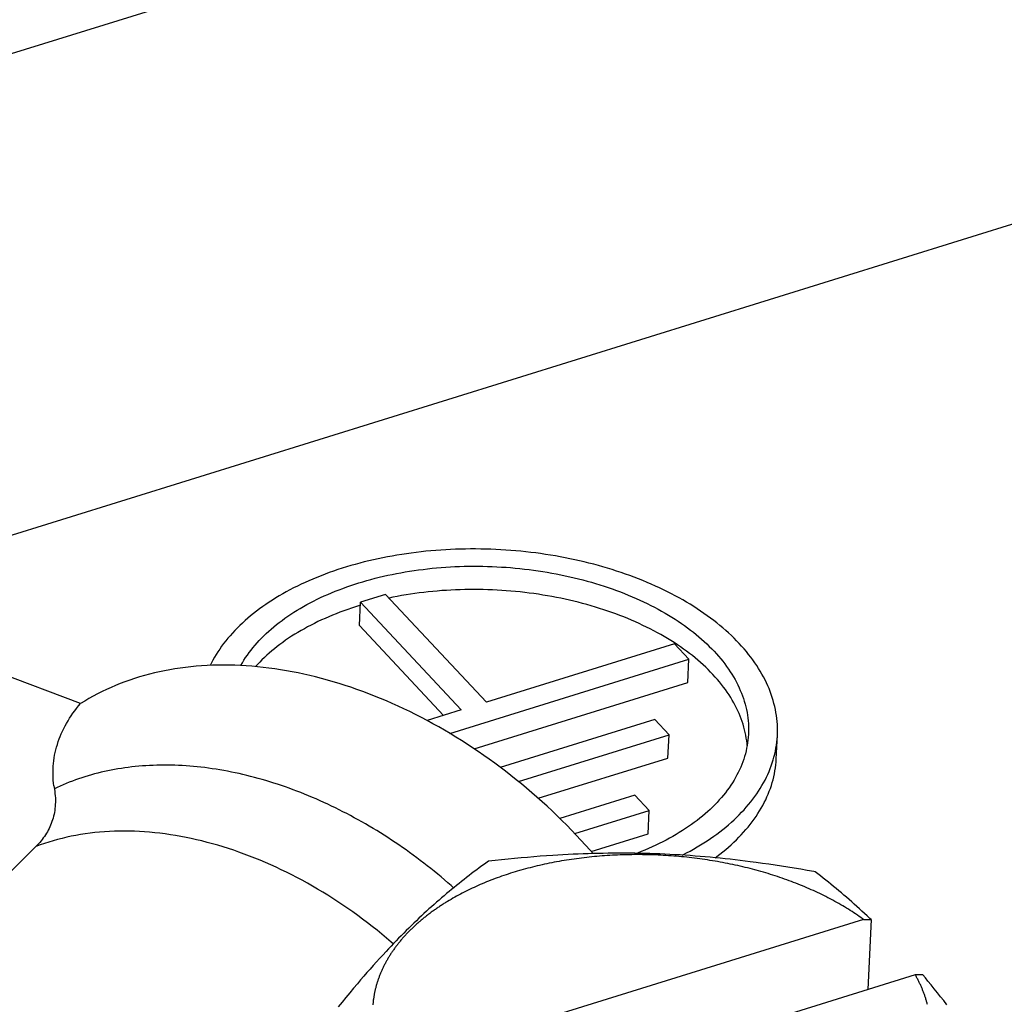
# Model space of a CAD drawing. Extents: x 0 to 594, y 0 to 420.
# Tile 120 of 157: x 516.68 to 520.08, y 115.76 to 119.16. Entities that reach past the tile are written whole.
import ezdxf

# ---------------------------------------------------------------- set-up
doc = ezdxf.new("R2010")
doc.units = 0
doc.header["$LTSCALE"] = 32.67
doc.layers.get('0').update_dxf_attribs({"linetype": 'CONTINUOUS'})

msp = doc.modelspace()

# ---------------------------------------------------------------- linework, layer by layer
at = {"color": 7, "linetype": 'CONTINUOUS'}
for p, q in [((515.7451, 118.7583), (522.4199, 120.831)), ((516.1576, 117.2241), (520.3089, 118.5132)), ((517.9429, 117.1722), (517.8562, 117.1453)), ((518.2908, 116.8004), (517.9429, 117.1722)), ((517.8524, 117.0649), (517.8562, 117.1453)), ((517.8562, 117.1453), (518.2042, 116.7735)), ((517.8524, 117.0649), (518.1429, 116.7545)), ((518.941, 117.0023), (518.2908, 116.8004)), ((518.9907, 116.9492), (518.941, 117.0023)), ((516.8893, 116.7954), (516.5183, 116.9352)), ((518.1645, 116.6926), (518.9907, 116.9492)), ((518.9869, 116.8688), (518.9907, 116.9492)), ((518.2484, 116.6395), (518.9869, 116.8688)), ((518.2042, 116.7735), (518.0863, 116.7369)), ((518.8722, 116.741), (518.3389, 116.5754)), ((518.922, 116.6879), (518.8722, 116.741)), ((518.4017, 116.5264), (518.922, 116.6879)), ((518.9181, 116.6076), (518.922, 116.6879)), ((518.47, 116.4684), (518.9181, 116.6076)), ((518.8035, 116.4798), (518.5444, 116.3993)), ((518.8532, 116.4267), (518.8035, 116.4798)), ((518.5964, 116.3469), (518.8532, 116.4267)), ((518.8494, 116.3463), (518.8532, 116.4267)), ((518.653, 116.2853), (518.8494, 116.3463)), ((516.7348, 116.302), (516.0338, 115.6058)), ((518.5903, 116.2751), (518.5729, 116.2743)), ((518.6077, 116.2759), (518.5903, 116.2751)), ((518.6251, 116.2766), (518.6077, 116.2759)), ((518.6424, 116.2772), (518.6251, 116.2766)), ((518.6598, 116.2777), (518.6424, 116.2772)), ((518.6772, 116.2781), (518.6598, 116.2777)), ((518.6946, 116.2785), (518.6772, 116.2781)), ((518.7337, 116.2789), (518.7163, 116.2788)), ((518.7511, 116.279), (518.7337, 116.2789)), ((518.7684, 116.279), (518.7511, 116.279)), ((518.7858, 116.2789), (518.7684, 116.279)), ((518.8033, 116.2787), (518.7858, 116.2789)), ((518.8207, 116.2784), (518.8033, 116.2787)), ((518.8381, 116.278), (518.8207, 116.2784)), ((518.8555, 116.2775), (518.8381, 116.278)), ((518.8729, 116.2769), (518.8555, 116.2775)), ((518.8903, 116.2763), (518.8729, 116.2769)), ((518.9076, 116.2755), (518.8903, 116.2763)), ((518.925, 116.2747), (518.9076, 116.2755)), ((518.9424, 116.2738), (518.925, 116.2747)), ((518.2843, 116.2416), (518.2753, 116.2351)), ((518.2933, 116.2481), (518.2843, 116.2416)), ((518.2978, 116.2513), (518.2933, 116.2481)), ((518.3208, 116.2538), (518.2978, 116.2513)), ((518.3435, 116.2563), (518.3208, 116.2538)), ((518.3661, 116.2586), (518.3435, 116.2563)), ((518.3885, 116.2607), (518.3661, 116.2586)), ((518.4108, 116.2628), (518.3885, 116.2607)), ((518.4329, 116.2647), (518.4108, 116.2628)), ((518.455, 116.2665), (518.4329, 116.2647)), ((518.477, 116.2682), (518.455, 116.2665)), ((518.4989, 116.2698), (518.477, 116.2682)), ((518.4914, 116.2406), (518.4831, 116.2388)), ((518.4998, 116.2424), (518.4914, 116.2406)), ((518.5207, 116.2713), (518.4989, 116.2698)), ((518.5082, 116.2442), (518.4998, 116.2424)), ((518.5166, 116.2458), (518.5082, 116.2442)), ((518.5251, 116.2475), (518.5166, 116.2458)), ((518.5381, 116.2724), (518.5207, 116.2713)), ((518.5336, 116.2491), (518.5251, 116.2475)), ((518.5421, 116.2506), (518.5336, 116.2491)), ((518.5555, 116.2734), (518.5381, 116.2724)), ((518.5506, 116.2521), (518.5421, 116.2506)), ((518.5592, 116.2536), (518.5506, 116.2521)), ((518.5729, 116.2743), (518.5555, 116.2734)), ((518.5678, 116.255), (518.5592, 116.2536)), ((518.5764, 116.2563), (518.5678, 116.255)), ((518.585, 116.2576), (518.5764, 116.2563)), ((518.5937, 116.2589), (518.585, 116.2576)), ((518.6024, 116.2601), (518.5937, 116.2589)), ((518.6111, 116.2612), (518.6024, 116.2601)), ((518.6199, 116.2623), (518.6111, 116.2612)), ((518.6286, 116.2634), (518.6199, 116.2623)), ((518.6374, 116.2644), (518.6286, 116.2634)), ((518.6462, 116.2653), (518.6374, 116.2644)), ((518.655, 116.2662), (518.6462, 116.2653)), ((518.6638, 116.2671), (518.655, 116.2662)), ((518.6727, 116.2679), (518.6638, 116.2671)), ((518.6816, 116.2687), (518.6727, 116.2679)), ((518.6904, 116.2694), (518.6816, 116.2687)), ((518.6993, 116.27), (518.6904, 116.2694)), ((518.7083, 116.2706), (518.6993, 116.27)), ((518.7172, 116.2712), (518.7083, 116.2706)), ((518.7261, 116.2717), (518.7172, 116.2712)), ((518.7351, 116.2722), (518.7261, 116.2717)), ((518.7441, 116.2726), (518.7351, 116.2722)), ((518.753, 116.2729), (518.7441, 116.2726)), ((518.762, 116.2732), (518.753, 116.2729)), ((518.771, 116.2735), (518.762, 116.2732)), ((518.78, 116.2737), (518.771, 116.2735)), ((518.8025, 116.274), (518.7935, 116.2739)), ((518.8116, 116.274), (518.8025, 116.274)), ((518.8206, 116.274), (518.8116, 116.274)), ((518.8296, 116.2739), (518.8206, 116.274)), ((518.8386, 116.2738), (518.8296, 116.2739)), ((518.8477, 116.2736), (518.8386, 116.2738)), ((518.8567, 116.2734), (518.8477, 116.2736)), ((518.8658, 116.2731), (518.8567, 116.2734)), ((518.8748, 116.2728), (518.8658, 116.2731)), ((518.8838, 116.2724), (518.8748, 116.2728)), ((518.8929, 116.272), (518.8838, 116.2724)), ((518.9019, 116.2715), (518.8929, 116.272)), ((518.9109, 116.271), (518.9019, 116.2715)), ((518.9199, 116.2704), (518.9109, 116.271)), ((518.929, 116.2697), (518.9199, 116.2704)), ((518.938, 116.2691), (518.929, 116.2697)), ((518.947, 116.2683), (518.938, 116.2691)), ((518.9598, 116.2728), (518.9424, 116.2738)), ((518.956, 116.2676), (518.947, 116.2683)), ((518.965, 116.2667), (518.956, 116.2676)), ((518.9771, 116.2717), (518.9598, 116.2728)), ((518.9739, 116.2659), (518.965, 116.2667)), ((518.9829, 116.2649), (518.9739, 116.2659)), ((518.9944, 116.2705), (518.9771, 116.2717)), ((518.9919, 116.2639), (518.9829, 116.2649)), ((519.0008, 116.2629), (518.9919, 116.2639)), ((519.0117, 116.2692), (518.9944, 116.2705)), ((519.0098, 116.2618), (519.0008, 116.2629)), ((519.0187, 116.2607), (519.0098, 116.2618)), ((519.029, 116.2678), (519.0117, 116.2692)), ((519.0276, 116.2595), (519.0187, 116.2607)), ((519.0365, 116.2583), (519.0276, 116.2595)), ((519.0463, 116.2664), (519.029, 116.2678)), ((519.0454, 116.257), (519.0365, 116.2583)), ((519.0542, 116.2557), (519.0454, 116.257)), ((519.0636, 116.2648), (519.0463, 116.2664)), ((519.0631, 116.2543), (519.0542, 116.2557)), ((519.0719, 116.2529), (519.0631, 116.2543)), ((519.0809, 116.2632), (519.0636, 116.2648)), ((519.0807, 116.2515), (519.0719, 116.2529)), ((519.0895, 116.2499), (519.0807, 116.2515)), ((519.0981, 116.2615), (519.0809, 116.2632)), ((519.0983, 116.2484), (519.0895, 116.2499)), ((519.1154, 116.2597), (519.0981, 116.2615)), ((519.107, 116.2468), (519.0983, 116.2484)), ((519.1157, 116.2451), (519.107, 116.2468)), ((519.1326, 116.2579), (519.1154, 116.2597)), ((519.1244, 116.2434), (519.1157, 116.2451)), ((519.1331, 116.2416), (519.1244, 116.2434)), ((519.1499, 116.2559), (519.1326, 116.2579)), ((519.1418, 116.2398), (519.1331, 116.2416)), ((519.1672, 116.2539), (519.1499, 116.2559)), ((519.1844, 116.2518), (519.1672, 116.2539)), ((519.2017, 116.2496), (519.1844, 116.2518)), ((519.2233, 116.2468), (519.2017, 116.2496)), ((519.245, 116.2438), (519.2233, 116.2468)), ((519.2667, 116.2407), (519.245, 116.2438)), ((519.2885, 116.2375), (519.2667, 116.2407)), ((518.24, 116.2088), (518.2312, 116.2021)), ((518.2487, 116.2154), (518.24, 116.2088)), ((518.2576, 116.222), (518.2487, 116.2154)), ((518.2664, 116.2286), (518.2576, 116.222)), ((518.2753, 116.2351), (518.2664, 116.2286)), ((518.3665, 116.207), (518.3587, 116.2044)), ((518.3742, 116.2095), (518.3665, 116.207)), ((518.3821, 116.212), (518.3742, 116.2095)), ((518.3899, 116.2144), (518.3821, 116.212)), ((518.3978, 116.2167), (518.3899, 116.2144)), ((518.4178, 116.2224), (518.4098, 116.2202)), ((518.4258, 116.2247), (518.4178, 116.2224)), ((518.4339, 116.2268), (518.4258, 116.2247)), ((518.442, 116.2289), (518.4339, 116.2268)), ((518.4501, 116.231), (518.442, 116.2289)), ((518.4583, 116.233), (518.4501, 116.231)), ((518.4666, 116.235), (518.4583, 116.233)), ((518.4748, 116.2369), (518.4666, 116.235)), ((518.4831, 116.2388), (518.4748, 116.2369)), ((519.1504, 116.238), (519.1418, 116.2398)), ((519.159, 116.2361), (519.1504, 116.238)), ((519.1676, 116.2341), (519.159, 116.2361)), ((519.1762, 116.2321), (519.1676, 116.2341)), ((519.1847, 116.2301), (519.1762, 116.2321)), ((519.1932, 116.228), (519.1847, 116.2301)), ((519.2017, 116.2259), (519.1932, 116.228)), ((519.2101, 116.2237), (519.2017, 116.2259)), ((519.2311, 116.218), (519.2227, 116.2203)), ((519.2394, 116.2157), (519.2311, 116.218)), ((519.2477, 116.2133), (519.2394, 116.2157)), ((519.256, 116.2109), (519.2477, 116.2133)), ((519.2642, 116.2084), (519.256, 116.2109)), ((519.2724, 116.2059), (519.2642, 116.2084)), ((519.3104, 116.2341), (519.2885, 116.2375)), ((519.3324, 116.2307), (519.3104, 116.2341)), ((519.3545, 116.2271), (519.3324, 116.2307)), ((519.3767, 116.2233), (519.3545, 116.2271)), ((519.3992, 116.2195), (519.3767, 116.2233)), ((519.4356, 116.2076), (519.4263, 116.2147)), ((519.4448, 116.2004), (519.4356, 116.2076)), ((518.1964, 116.1749), (518.1878, 116.1679)), ((518.2051, 116.1817), (518.1964, 116.1749)), ((518.2138, 116.1886), (518.2051, 116.1817)), ((518.2225, 116.1954), (518.2138, 116.1886)), ((518.2312, 116.2021), (518.2225, 116.1954)), ((518.2768, 116.1736), (518.2696, 116.1705)), ((518.284, 116.1766), (518.2768, 116.1736)), ((518.2912, 116.1796), (518.284, 116.1766)), ((518.2985, 116.1825), (518.2912, 116.1796)), ((518.3059, 116.1854), (518.2985, 116.1825)), ((518.3133, 116.1882), (518.3059, 116.1854)), ((518.3208, 116.1911), (518.3133, 116.1882)), ((518.3283, 116.1938), (518.3208, 116.1911)), ((518.3358, 116.1965), (518.3283, 116.1938)), ((518.3434, 116.1992), (518.3358, 116.1965)), ((518.3511, 116.2019), (518.3434, 116.1992)), ((518.3587, 116.2044), (518.3511, 116.2019)), ((519.2805, 116.2033), (519.2724, 116.2059)), ((519.2886, 116.2007), (519.2805, 116.2033)), ((519.2967, 116.198), (519.2886, 116.2007)), ((519.3048, 116.1953), (519.2967, 116.198)), ((519.3128, 116.1926), (519.3048, 116.1953)), ((519.3207, 116.1898), (519.3128, 116.1926)), ((519.3287, 116.187), (519.3207, 116.1898)), ((519.3365, 116.1841), (519.3287, 116.187)), ((519.3444, 116.1812), (519.3365, 116.1841)), ((519.3522, 116.1782), (519.3444, 116.1812)), ((519.3599, 116.1752), (519.3522, 116.1782)), ((519.3677, 116.1722), (519.3599, 116.1752)), ((519.4539, 116.1933), (519.4448, 116.2004)), ((519.463, 116.1861), (519.4539, 116.1933)), ((519.4721, 116.1788), (519.463, 116.1861)), ((519.4811, 116.1716), (519.4721, 116.1788)), ((518.1532, 116.1394), (518.1446, 116.1321)), ((518.1618, 116.1466), (518.1532, 116.1394)), ((518.1705, 116.1538), (518.1618, 116.1466)), ((518.1791, 116.1609), (518.1705, 116.1538)), ((518.1878, 116.1679), (518.1791, 116.1609)), ((518.2076, 116.1411), (518.201, 116.1376)), ((518.2143, 116.1445), (518.2076, 116.1411)), ((518.221, 116.1479), (518.2143, 116.1445)), ((518.2278, 116.1513), (518.221, 116.1479)), ((518.2346, 116.1546), (518.2278, 116.1513)), ((518.2415, 116.1578), (518.2346, 116.1546)), ((518.2484, 116.1611), (518.2415, 116.1578)), ((518.2554, 116.1643), (518.2484, 116.1611)), ((518.2625, 116.1674), (518.2554, 116.1643)), ((518.2696, 116.1705), (518.2625, 116.1674)), ((519.3753, 116.1691), (519.3677, 116.1722)), ((519.3829, 116.166), (519.3753, 116.1691)), ((519.3905, 116.1628), (519.3829, 116.166)), ((519.3981, 116.1596), (519.3905, 116.1628)), ((519.4055, 116.1564), (519.3981, 116.1596)), ((519.413, 116.1531), (519.4055, 116.1564)), ((519.4204, 116.1498), (519.413, 116.1531)), ((519.4277, 116.1464), (519.4204, 116.1498)), ((519.435, 116.143), (519.4277, 116.1464)), ((519.4422, 116.1396), (519.435, 116.143)), ((519.4494, 116.1361), (519.4422, 116.1396)), ((519.4901, 116.1642), (519.4811, 116.1716)), ((519.4991, 116.1568), (519.4901, 116.1642)), ((519.508, 116.1494), (519.4991, 116.1568)), ((519.517, 116.1419), (519.508, 116.1494)), ((519.5259, 116.1343), (519.517, 116.1419)), ((518.1186, 116.1096), (518.11, 116.102)), ((518.1273, 116.1172), (518.1186, 116.1096)), ((518.1359, 116.1247), (518.1273, 116.1172)), ((518.1446, 116.1321), (518.1359, 116.1247)), ((518.1626, 116.1161), (518.1564, 116.1123)), ((518.1688, 116.1197), (518.1626, 116.1161)), ((518.1751, 116.1234), (518.1688, 116.1197)), ((518.1815, 116.127), (518.1751, 116.1234)), ((518.1879, 116.1306), (518.1815, 116.127)), ((518.1944, 116.1341), (518.1879, 116.1306)), ((518.201, 116.1376), (518.1944, 116.1341)), ((519.4565, 116.1326), (519.4494, 116.1361)), ((519.4636, 116.129), (519.4565, 116.1326)), ((519.4811, 116.12), (519.4741, 116.1236)), ((519.488, 116.1163), (519.4811, 116.12)), ((519.4948, 116.1125), (519.488, 116.1163)), ((519.5016, 116.1088), (519.4948, 116.1125)), ((519.5083, 116.105), (519.5016, 116.1088)), ((519.515, 116.1011), (519.5083, 116.105)), ((519.5348, 116.1267), (519.5259, 116.1343)), ((519.5437, 116.1189), (519.5348, 116.1267)), ((519.5526, 116.1111), (519.5437, 116.1189)), ((519.5615, 116.1033), (519.5526, 116.1111)), ((518.0753, 116.0705), (518.0666, 116.0624)), ((518.084, 116.0785), (518.0753, 116.0705)), ((518.0926, 116.0864), (518.084, 116.0785)), ((518.1013, 116.0942), (518.0926, 116.0864)), ((518.11, 116.102), (518.1013, 116.0942)), ((519.5216, 116.0973), (519.515, 116.1011)), ((519.5282, 116.0934), (519.5216, 116.0973)), ((519.5347, 116.0894), (519.5282, 116.0934)), ((519.5411, 116.0855), (519.5347, 116.0894)), ((519.5475, 116.0815), (519.5411, 116.0855)), ((519.5538, 116.0774), (519.5475, 116.0815)), ((519.5601, 116.0733), (519.5538, 116.0774)), ((519.5663, 116.0692), (519.5601, 116.0733)), ((519.5704, 116.0953), (519.5615, 116.1033)), ((519.5793, 116.0872), (519.5704, 116.0953)), ((519.5882, 116.0791), (519.5793, 116.0872)), ((519.5971, 116.0708), (519.5882, 116.0791)), ((519.606, 116.0625), (519.5971, 116.0708)), ((519.5934, 116.0504), (517.9507, 115.5403)), ((518.0404, 116.0375), (518.0317, 116.029)), ((518.0491, 116.0459), (518.0404, 116.0375)), ((518.0579, 116.0542), (518.0491, 116.0459)), ((518.0666, 116.0624), (518.0579, 116.0542)), ((519.5724, 116.0651), (519.5663, 116.0692)), ((519.5785, 116.0609), (519.5724, 116.0651)), ((519.5845, 116.0567), (519.5785, 116.0609)), ((519.5934, 116.0504), (519.6194, 116.0498)), ((519.6149, 116.0541), (519.606, 116.0625)), ((519.6194, 116.0498), (519.6079, 115.8081)), ((519.6194, 116.0498), (519.6149, 116.0541)), ((518.0054, 116.003), (517.9967, 115.9942)), ((518.0142, 116.0118), (518.0054, 116.003)), ((518.0229, 116.0205), (518.0142, 116.0118)), ((518.0317, 116.029), (518.0229, 116.0205)), ((517.9792, 115.9763), (517.9704, 115.9672)), ((517.9879, 115.9853), (517.9792, 115.9763)), ((517.9967, 115.9942), (517.9879, 115.9853)), ((517.9442, 115.9393), (517.9332, 115.9275)), ((517.9529, 115.9487), (517.9442, 115.9393)), ((517.9617, 115.958), (517.9529, 115.9487)), ((517.9704, 115.9672), (517.9617, 115.958)), ((517.9113, 115.9035), (517.9004, 115.8914)), ((517.9223, 115.9156), (517.9113, 115.9035)), ((517.9332, 115.9275), (517.9223, 115.9156)), ((517.8785, 115.8666), (517.8675, 115.854)), ((517.8895, 115.879), (517.8785, 115.8666)), ((517.9004, 115.8914), (517.8895, 115.879)), ((517.8566, 115.8413), (517.8456, 115.8285)), ((517.8675, 115.854), (517.8566, 115.8413)), ((519.7723, 115.8592), (518.1296, 115.3491)), ((519.7983, 115.8586), (519.7723, 115.8592)), ((519.8072, 115.8482), (519.7983, 115.8586)), ((519.816, 115.8376), (519.8072, 115.8482)), ((519.8269, 115.8243), (519.816, 115.8376)), ((517.8323, 115.8129), (517.8191, 115.7971)), ((517.8456, 115.8285), (517.8323, 115.8129)), ((519.8379, 115.8109), (519.8269, 115.8243)), ((519.8489, 115.7974), (519.8379, 115.8109)), ((517.7923, 115.7648), (517.7788, 115.7482)), ((517.8057, 115.781), (517.7923, 115.7648)), ((517.8191, 115.7971), (517.8057, 115.781)), ((519.8598, 115.7837), (519.8489, 115.7974)), ((519.8707, 115.77), (519.8598, 115.7837)), ((519.8817, 115.7561), (519.8707, 115.77))]:
    msp.add_line(p, q, dxfattribs=at)
for points in [[(519.1641, 117.003), (519.1553, 117.0122), (519.1463, 117.0213), (519.137, 117.0303), (519.1275, 117.0392), (519.1177, 117.048), (519.1077, 117.0568), (519.0974, 117.0654), (519.0869, 117.0739), (519.0762, 117.0824), (519.0652, 117.0907), (519.054, 117.0989), (519.0425, 117.107), (519.0309, 117.115), (519.019, 117.1229), (519.0069, 117.1307), (518.9946, 117.1383), (518.982, 117.1458), (518.9693, 117.1532), (518.9564, 117.1605), (518.9432, 117.1677), (518.9299, 117.1747), (518.9164, 117.1815), (518.9027, 117.1883), (518.8888, 117.1949), (518.8747, 117.2014), (518.8605, 117.2077), (518.8461, 117.2139), (518.8315, 117.2199), (518.8168, 117.2258), (518.8019, 117.2316), (518.7868, 117.2372), (518.7716, 117.2426), (518.7563, 117.2479), (518.7408, 117.253), (518.7252, 117.258), (518.7095, 117.2628), (518.6936, 117.2675), (518.6776, 117.272), (518.6616, 117.2764), (518.6453, 117.2805), (518.629, 117.2845), (518.6126, 117.2884), (518.5961, 117.2921), (518.5795, 117.2956), (518.5629, 117.2989), (518.5461, 117.3021), (518.5293, 117.3051), (518.5124, 117.3079), (518.4954, 117.3106), (518.4784, 117.3131), (518.4613, 117.3154), (518.4441, 117.3175), (518.427, 117.3195), (518.4097, 117.3212), (518.3925, 117.3228), (518.3752, 117.3243), (518.3579, 117.3255), (518.3406, 117.3266), (518.3233, 117.3275), (518.3059, 117.3282), (518.2886, 117.3287), (518.2712, 117.3291), (518.2539, 117.3293), (518.2366, 117.3293), (518.2193, 117.3291), (518.202, 117.3287), (518.1848, 117.3282), (518.1675, 117.3274), (518.1504, 117.3265), (518.1332, 117.3255), (518.1161, 117.3242), (518.0991, 117.3228), (518.0821, 117.3212), (518.0652, 117.3194), (518.0484, 117.3174), (518.0316, 117.3153), (518.015, 117.3129), (517.9984, 117.3104), (517.9819, 117.3078), (517.9655, 117.3049), (517.9491, 117.3019), (517.9329, 117.2988), (517.9168, 117.2954), (517.9009, 117.2919), (517.885, 117.2882), (517.8693, 117.2843), (517.8537, 117.2803), (517.8382, 117.2761), (517.8229, 117.2718), (517.8077, 117.2673), (517.7926, 117.2626), (517.7777, 117.2578), (517.763, 117.2528), (517.7484, 117.2476), (517.734, 117.2423), (517.7198, 117.2369), (517.7057, 117.2313), (517.6918, 117.2255), (517.6781, 117.2196), (517.6646, 117.2136), (517.6512, 117.2074), (517.6381, 117.201), (517.6252, 117.1946), (517.6124, 117.1879), (517.5999, 117.1812), (517.5876, 117.1743), (517.5755, 117.1673), (517.5636, 117.1601), (517.5519, 117.1528), (517.5405, 117.1454), (517.5293, 117.1379), (517.5183, 117.1303), (517.5075, 117.1225), (517.497, 117.1146), (517.4868, 117.1066), (517.4767, 117.0985), (517.467, 117.0903), (517.4574, 117.0819), (517.4482, 117.0735), (517.4392, 117.065), (517.4304, 117.0563), (517.4219, 117.0476), (517.4137, 117.0387), (517.4057, 117.0298), (517.398, 117.0208), (517.3906, 117.0117), (517.3834, 117.0025), (517.3765, 116.9933), (517.3699, 116.9839), (517.3636, 116.9745), (517.3576, 116.965), (517.3518, 116.9555), (517.3463, 116.9458), (517.3411, 116.9361), (517.3368, 116.9274)], [(517.4427, 116.9269), (517.443, 116.9275), (517.4482, 116.9364), (517.4536, 116.9453), (517.4593, 116.954), (517.4653, 116.9627), (517.4715, 116.9713), (517.478, 116.9799), (517.4848, 116.9883), (517.4918, 116.9967), (517.4991, 117.005), (517.5066, 117.0132), (517.5144, 117.0213), (517.5224, 117.0293), (517.5307, 117.0373), (517.5392, 117.0451), (517.5479, 117.0528), (517.5569, 117.0605), (517.5662, 117.068), (517.5756, 117.0754), (517.5853, 117.0827), (517.5952, 117.0899), (517.6054, 117.097), (517.6158, 117.104), (517.6263, 117.1109), (517.6371, 117.1176), (517.6481, 117.1242), (517.6594, 117.1307), (517.6708, 117.1371), (517.6824, 117.1433), (517.6942, 117.1494), (517.7062, 117.1554), (517.7184, 117.1612), (517.7308, 117.1669), (517.7433, 117.1725), (517.7561, 117.1779), (517.769, 117.1832), (517.7821, 117.1883), (517.7953, 117.1933), (517.8087, 117.1982), (517.8223, 117.2029), (517.836, 117.2074), (517.8498, 117.2118), (517.8638, 117.2161), (517.878, 117.2202), (517.8922, 117.2241), (517.9066, 117.2279), (517.9211, 117.2315), (517.9358, 117.235), (517.9505, 117.2383), (517.9654, 117.2415), (517.9804, 117.2444), (517.9955, 117.2473), (518.0106, 117.2499), (518.0259, 117.2524), (518.0412, 117.2547), (518.0567, 117.2569), (518.0722, 117.2589), (518.0877, 117.2607), (518.1034, 117.2624), (518.1191, 117.2639), (518.1349, 117.2652), (518.1507, 117.2664), (518.1665, 117.2674), (518.1824, 117.2682), (518.1984, 117.2688), (518.2143, 117.2693), (518.2303, 117.2696), (518.2464, 117.2697), (518.2624, 117.2697), (518.2784, 117.2695), (518.2945, 117.2691), (518.3105, 117.2686), (518.3266, 117.2678), (518.3426, 117.2669), (518.3587, 117.2659), (518.3747, 117.2647), (518.3906, 117.2633), (518.4066, 117.2617), (518.4225, 117.2599), (518.4384, 117.258), (518.4542, 117.256), (518.47, 117.2537), (518.4857, 117.2513), (518.5014, 117.2488), (518.517, 117.246), (518.5325, 117.2431), (518.548, 117.2401), (518.5634, 117.2369), (518.5786, 117.2335), (518.5938, 117.23), (518.609, 117.2263), (518.624, 117.2224), (518.6389, 117.2184), (518.6537, 117.2142), (518.6683, 117.2099), (518.6829, 117.2055), (518.6973, 117.2008), (518.7117, 117.1961), (518.7258, 117.1912), (518.7399, 117.1861), (518.7538, 117.1809), (518.7675, 117.1756), (518.7811, 117.1701), (518.7946, 117.1644), (518.8079, 117.1587), (518.821, 117.1528), (518.834, 117.1467), (518.8468, 117.1406), (518.8594, 117.1343), (518.8718, 117.1279), (518.8841, 117.1213), (518.8962, 117.1147), (518.9081, 117.1079), (518.9197, 117.101), (518.9312, 117.0939), (518.9425, 117.0868), (518.9536, 117.0795), (518.9645, 117.0722), (518.9751, 117.0647), (518.9855, 117.0571), (518.9958, 117.0494), (519.0058, 117.0417), (519.0155, 117.0338), (519.0251, 117.0258), (519.0344, 117.0177), (519.0435, 117.0096), (519.0523, 117.0013), (519.0609, 116.993), (519.0693, 116.9846), (519.0774, 116.9761)], [(519.0736, 116.8958), (519.0655, 116.9042), (519.0572, 116.9126), (519.0486, 116.9209), (519.0399, 116.9291), (519.0308, 116.9372), (519.0216, 116.9452), (519.0121, 116.9531), (519.0024, 116.961), (518.9925, 116.9687), (518.9823, 116.9764), (518.9719, 116.9839), (518.9614, 116.9913), (518.9506, 116.9987), (518.9396, 117.0059), (518.9284, 117.013), (518.917, 117.02), (518.9054, 117.0269), (518.8936, 117.0336), (518.8816, 117.0403), (518.8694, 117.0468), (518.8571, 117.0532), (518.8445, 117.0595), (518.8318, 117.0656), (518.819, 117.0716), (518.8059, 117.0775), (518.7927, 117.0833), (518.7794, 117.0889), (518.7659, 117.0944), (518.7522, 117.0997), (518.7384, 117.1049), (518.7245, 117.1099), (518.7104, 117.1149), (518.6962, 117.1196), (518.6819, 117.1242), (518.6674, 117.1287), (518.6528, 117.133), (518.6382, 117.1372), (518.6234, 117.1412), (518.6085, 117.1451), (518.5935, 117.1488), (518.5784, 117.1523), (518.5632, 117.1557), (518.5479, 117.159), (518.5326, 117.1621), (518.5171, 117.165), (518.5016, 117.1677), (518.4861, 117.1703), (518.4705, 117.1728), (518.4548, 117.175), (518.439, 117.1771), (518.4233, 117.1791), (518.4075, 117.1809), (518.3916, 117.1825), (518.3757, 117.1839), (518.3598, 117.1852), (518.3439, 117.1863), (518.328, 117.1872), (518.312, 117.188), (518.296, 117.1886), (518.2801, 117.189), (518.2641, 117.1893), (518.2482, 117.1894), (518.2322, 117.1893), (518.2163, 117.1891), (518.2004, 117.1887), (518.1846, 117.1881), (518.1687, 117.1873), (518.1529, 117.1864), (518.1372, 117.1853), (518.1215, 117.1841), (518.1059, 117.1827), (518.0903, 117.1811), (518.0748, 117.1793), (518.0593, 117.1774), (518.0439, 117.1753), (518.0287, 117.1731), (518.0134, 117.1707), (517.9983, 117.1681), (517.9833, 117.1654), (517.9683, 117.1625), (517.9546, 117.1597)], [(517.8557, 117.1344), (517.8529, 117.1336), (517.8391, 117.1293), (517.8254, 117.1249), (517.8118, 117.1203), (517.7984, 117.1155), (517.7852, 117.1106), (517.7721, 117.1056), (517.7592, 117.1004), (517.7464, 117.0951), (517.7338, 117.0897), (517.7214, 117.0841), (517.7092, 117.0783), (517.6972, 117.0725), (517.6853, 117.0665), (517.6736, 117.0603), (517.6622, 117.0541), (517.6509, 117.0477), (517.6398, 117.0412), (517.629, 117.0346), (517.6183, 117.0278), (517.6079, 117.021), (517.5976, 117.014), (517.5876, 117.0069), (517.5779, 116.9997), (517.5683, 116.9924), (517.559, 116.985), (517.5499, 116.9774), (517.541, 116.9698), (517.5324, 116.9621), (517.524, 116.9542), (517.5159, 116.9463), (517.508, 116.9383), (517.5003, 116.9302), (517.494, 116.9233)], [(519.2961, 116.6864), (519.2963, 116.6928), (519.2965, 116.7031), (519.2963, 116.7134), (519.2959, 116.7238), (519.2951, 116.7341), (519.2941, 116.7444), (519.2927, 116.7548), (519.2911, 116.7651), (519.2891, 116.7754), (519.2869, 116.7857), (519.2843, 116.796), (519.2815, 116.8063), (519.2783, 116.8165), (519.2749, 116.8267), (519.2712, 116.8369), (519.2671, 116.8471), (519.2628, 116.8572), (519.2582, 116.8673), (519.2533, 116.8774), (519.2481, 116.8874), (519.2426, 116.8973), (519.2369, 116.9073), (519.2308, 116.9171), (519.2245, 116.9269), (519.2179, 116.9367), (519.211, 116.9464), (519.2039, 116.956), (519.1965, 116.9655), (519.1888, 116.975), (519.1808, 116.9844), (519.1726, 116.9938), (519.1641, 117.003)], [(519.0774, 116.9761), (519.0852, 116.9675), (519.0929, 116.9589), (519.1002, 116.9502), (519.1073, 116.9414), (519.1142, 116.9325), (519.1207, 116.9236), (519.1271, 116.9146), (519.1331, 116.9056), (519.1389, 116.8965), (519.1444, 116.8874), (519.1497, 116.8782), (519.1547, 116.869), (519.1594, 116.8597), (519.1638, 116.8504), (519.1679, 116.841), (519.1718, 116.8316), (519.1754, 116.8222), (519.1787, 116.8127), (519.1818, 116.8033), (519.1845, 116.7938), (519.187, 116.7843), (519.1892, 116.7747), (519.1911, 116.7652), (519.1927, 116.7556), (519.1941, 116.7461), (519.1951, 116.7365), (519.1959, 116.7269), (519.1964, 116.7174), (519.1966, 116.7078), (519.1965, 116.6983), (519.1962, 116.6911)], [(518.6597, 116.2777), (518.6493, 116.2896), (518.6335, 116.3071), (518.6176, 116.3244), (518.6014, 116.3416), (518.5851, 116.3586), (518.5686, 116.3754), (518.5519, 116.392), (518.535, 116.4085), (518.5179, 116.4247), (518.5007, 116.4408), (518.4832, 116.4567), (518.4657, 116.4723), (518.4479, 116.4878), (518.43, 116.503), (518.412, 116.518), (518.3938, 116.5328), (518.3755, 116.5474), (518.357, 116.5617), (518.3384, 116.5758), (518.3196, 116.5897), (518.3008, 116.6033), (518.2818, 116.6167), (518.2627, 116.6299), (518.2435, 116.6428), (518.2242, 116.6555), (518.2048, 116.6679), (518.1853, 116.68), (518.1657, 116.6919), (518.146, 116.7035), (518.1262, 116.7149), (518.1064, 116.726), (518.0865, 116.7368), (518.0665, 116.7473), (518.0464, 116.7576), (518.0263, 116.7676), (518.0062, 116.7773), (517.986, 116.7867), (517.9658, 116.7958), (517.9455, 116.8047), (517.9252, 116.8133), (517.9048, 116.8215), (517.8845, 116.8295), (517.8641, 116.8372), (517.8437, 116.8445), (517.8233, 116.8516), (517.8029, 116.8584), (517.7826, 116.8648), (517.7622, 116.871), (517.7418, 116.8769), (517.7215, 116.8824), (517.7011, 116.8876), (517.6808, 116.8926), (517.6606, 116.8972), (517.6404, 116.9015), (517.6202, 116.9055), (517.6, 116.9091), (517.58, 116.9125), (517.5599, 116.9155), (517.54, 116.9182), (517.5201, 116.9206), (517.5003, 116.9227), (517.4806, 116.9245), (517.4609, 116.9259), (517.4413, 116.927), (517.4219, 116.9278), (517.4025, 116.9283), (517.3832, 116.9284), (517.3641, 116.9283), (517.345, 116.9278), (517.3261, 116.927), (517.3073, 116.9258), (517.2886, 116.9244), (517.27, 116.9226), (517.2516, 116.9205), (517.2333, 116.9181), (517.2152, 116.9154), (517.1972, 116.9123), (517.1793, 116.909), (517.1617, 116.9053), (517.1442, 116.9013), (517.1268, 116.897), (517.1096, 116.8923), (517.0926, 116.8874), (517.0758, 116.8822), (517.0591, 116.8766), (517.0427, 116.8707), (517.0264, 116.8646), (517.0104, 116.8581), (516.9945, 116.8513), (516.9788, 116.8442), (516.9634, 116.8368), (516.9481, 116.8291), (516.9331, 116.8211), (516.9183, 116.8129), (516.9037, 116.8043), (516.8893, 116.7954)], [(519.1917, 116.651), (519.1912, 116.6576), (519.1901, 116.6671), (519.1887, 116.6766), (519.1871, 116.6861), (519.1851, 116.6956), (519.1829, 116.7051), (519.1804, 116.7145), (519.1776, 116.724), (519.1746, 116.7334), (519.1713, 116.7428), (519.1677, 116.7521), (519.1638, 116.7615), (519.1596, 116.7708), (519.1552, 116.78), (519.1505, 116.7892), (519.1455, 116.7984), (519.1403, 116.8076), (519.1348, 116.8166), (519.129, 116.8257), (519.123, 116.8347), (519.1167, 116.8436), (519.1101, 116.8524), (519.1033, 116.8612), (519.0963, 116.87), (519.0889, 116.8786), (519.0814, 116.8872), (519.0736, 116.8958)], [(516.7972, 116.511), (516.796, 116.5208), (516.7951, 116.5306), (516.7945, 116.5404), (516.7942, 116.5501), (516.7941, 116.5598), (516.7943, 116.5695), (516.7949, 116.5791), (516.7957, 116.5887), (516.7967, 116.5983), (516.7981, 116.6078), (516.7997, 116.6173), (516.8017, 116.6268), (516.8039, 116.6362), (516.8063, 116.6455), (516.8091, 116.6548), (516.8121, 116.6641), (516.8154, 116.6733), (516.819, 116.6824), (516.8228, 116.6915), (516.8269, 116.7006), (516.8313, 116.7095), (516.8359, 116.7184), (516.8408, 116.7273), (516.846, 116.7361), (516.8514, 116.7448), (516.8571, 116.7534), (516.863, 116.762), (516.8692, 116.7705), (516.8757, 116.7789), (516.8824, 116.7872), (516.8893, 116.7954)], [(519.1962, 116.6911), (519.1961, 116.6887), (519.1954, 116.6792), (519.1945, 116.6697), (519.1932, 116.6602), (519.1917, 116.6508), (519.1899, 116.6413), (519.1878, 116.6319), (519.1854, 116.6225), (519.1827, 116.6132), (519.1798, 116.6039), (519.1766, 116.5946), (519.1731, 116.5854), (519.1693, 116.5763), (519.1652, 116.5671), (519.1609, 116.5581), (519.1563, 116.5491), (519.1514, 116.5401), (519.1462, 116.5312), (519.1408, 116.5224), (519.1351, 116.5137), (519.1291, 116.505), (519.1229, 116.4964), (519.1164, 116.4878), (519.1097, 116.4794), (519.1026, 116.471), (519.0954, 116.4627), (519.0878, 116.4545), (519.0801, 116.4464), (519.072, 116.4383), (519.0638, 116.4304), (519.0553, 116.4226), (519.0465, 116.4148), (519.0375, 116.4072), (519.0283, 116.3997), (519.0188, 116.3922), (519.0091, 116.3849), (518.9992, 116.3777), (518.989, 116.3706), (518.9787, 116.3637), (518.9681, 116.3568), (518.9573, 116.3501), (518.9463, 116.3434), (518.9351, 116.337), (518.9236, 116.3306), (518.912, 116.3244), (518.9002, 116.3182), (518.8882, 116.3123), (518.876, 116.3064), (518.8636, 116.3007), (518.8511, 116.2952), (518.8383, 116.2897), (518.8254, 116.2845), (518.8124, 116.2793), (518.8103, 116.2785)], [(518.9676, 116.2723), (518.9693, 116.2731), (518.982, 116.2797), (518.9945, 116.2865), (519.0068, 116.2934), (519.0189, 116.3004), (519.0308, 116.3075), (519.0425, 116.3148), (519.0539, 116.3222), (519.0651, 116.3298), (519.0761, 116.3374), (519.0869, 116.3452), (519.0974, 116.3531), (519.1076, 116.3611), (519.1177, 116.3692), (519.1274, 116.3774), (519.137, 116.3857), (519.1462, 116.3942), (519.1553, 116.4027), (519.164, 116.4114), (519.1725, 116.4201), (519.1808, 116.4289), (519.1887, 116.4378), (519.1964, 116.4469), (519.2039, 116.456), (519.211, 116.4651), (519.2179, 116.4744), (519.2245, 116.4837), (519.2308, 116.4932), (519.2369, 116.5026), (519.2426, 116.5122), (519.2481, 116.5218), (519.2533, 116.5315), (519.2582, 116.5413), (519.2628, 116.5511), (519.2671, 116.5609), (519.2711, 116.5709), (519.2749, 116.5808), (519.2783, 116.5908), (519.2815, 116.6009), (519.2843, 116.611), (519.2869, 116.6211), (519.2891, 116.6313), (519.2911, 116.6415), (519.2927, 116.6517), (519.2941, 116.6619), (519.2951, 116.6722), (519.2959, 116.6825), (519.2961, 116.6864)], [(519.0808, 116.2632), (519.087, 116.2678), (519.0974, 116.2757), (519.1075, 116.2837), (519.1174, 116.2918), (519.127, 116.3), (519.1364, 116.3083), (519.1455, 116.3167), (519.1544, 116.3253), (519.163, 116.3339), (519.1714, 116.3426), (519.1795, 116.3514), (519.1874, 116.3603), (519.1949, 116.3693), (519.2022, 116.3784), (519.2093, 116.3875), (519.216, 116.3968), (519.2225, 116.4061), (519.2287, 116.4155), (519.2347, 116.4249), (519.2403, 116.4344), (519.2457, 116.444), (519.2508, 116.4537), (519.2556, 116.4634), (519.2601, 116.4732), (519.2643, 116.483), (519.2682, 116.4929), (519.2719, 116.5028), (519.2752, 116.5128), (519.2783, 116.5228), (519.2811, 116.5328), (519.2835, 116.5429), (519.2857, 116.553), (519.2876, 116.5631), (519.2892, 116.5733), (519.2905, 116.5835), (519.2915, 116.5937), (519.2922, 116.604), (519.2961, 116.6864)], [(518.1778, 116.1598), (518.1697, 116.167), (518.158, 116.1771), (518.1463, 116.1871), (518.1346, 116.197), (518.1227, 116.2068), (518.1108, 116.2165), (518.0989, 116.2261), (518.0868, 116.2356), (518.0747, 116.245), (518.0626, 116.2543), (518.0504, 116.2634), (518.0381, 116.2725), (518.0257, 116.2814), (518.0133, 116.2903), (518.0009, 116.299), (517.9884, 116.3076), (517.9758, 116.3161), (517.9632, 116.3245), (517.9506, 116.3327), (517.9379, 116.3409), (517.9251, 116.3489), (517.9123, 116.3568), (517.8995, 116.3646), (517.8866, 116.3723), (517.8737, 116.3798), (517.8608, 116.3872), (517.8478, 116.3945), (517.8348, 116.4016), (517.8217, 116.4087), (517.8086, 116.4156), (517.7955, 116.4223), (517.7824, 116.429), (517.7692, 116.4355), (517.756, 116.4419), (517.7428, 116.4481), (517.7296, 116.4542), (517.7163, 116.4602), (517.7031, 116.4661), (517.6898, 116.4718), (517.6765, 116.4774), (517.6632, 116.4828), (517.6498, 116.4881), (517.6365, 116.4933), (517.6232, 116.4983), (517.6098, 116.5032), (517.5965, 116.5079), (517.5831, 116.5125), (517.5698, 116.517), (517.5564, 116.5213), (517.5431, 116.5255), (517.5297, 116.5295), (517.5164, 116.5334), (517.5031, 116.5372), (517.4897, 116.5408), (517.4764, 116.5442), (517.4631, 116.5475), (517.4498, 116.5507), (517.4366, 116.5537), (517.4233, 116.5566), (517.4101, 116.5593), (517.3969, 116.5619), (517.3837, 116.5643), (517.3705, 116.5666), (517.3574, 116.5688), (517.3443, 116.5707), (517.3312, 116.5726), (517.3182, 116.5743), (517.3052, 116.5758), (517.2922, 116.5772), (517.2792, 116.5785), (517.2663, 116.5796), (517.2535, 116.5805), (517.2406, 116.5813), (517.2278, 116.5819), (517.2151, 116.5824), (517.2024, 116.5828), (517.1898, 116.583), (517.1772, 116.583), (517.1646, 116.5829), (517.1521, 116.5827), (517.1397, 116.5823), (517.1273, 116.5817), (517.1149, 116.581), (517.1027, 116.5801), (517.0905, 116.5791), (517.0783, 116.578), (517.0662, 116.5767), (517.0542, 116.5752), (517.0422, 116.5736), (517.0303, 116.5719), (517.0185, 116.57), (517.0068, 116.5679), (516.9951, 116.5657), (516.9835, 116.5634), (516.9719, 116.5609), (516.9605, 116.5582), (516.9491, 116.5554), (516.9378, 116.5525), (516.9266, 116.5494), (516.9154, 116.5462), (516.9044, 116.5428), (516.8934, 116.5393), (516.8825, 116.5356), (516.8717, 116.5318), (516.861, 116.5279), (516.8504, 116.5238), (516.8399, 116.5196), (516.8295, 116.5152), (516.8191, 116.5107), (516.8089, 116.506), (516.7987, 116.5012)], [(516.7972, 116.511), (516.7999, 116.4931), (516.8009, 116.4852), (516.8016, 116.4774), (516.8021, 116.4697), (516.8023, 116.4622), (516.8023, 116.4548), (516.802, 116.4476), (516.8015, 116.4404), (516.8008, 116.4334), (516.7999, 116.4266), (516.7988, 116.4198), (516.7975, 116.4132), (516.796, 116.4067), (516.7944, 116.4003), (516.7925, 116.394), (516.7904, 116.3879), (516.7882, 116.3818), (516.7858, 116.3759), (516.7832, 116.37), (516.7805, 116.3643), (516.7776, 116.3586), (516.7745, 116.3531), (516.7713, 116.3476), (516.7679, 116.3422), (516.7643, 116.3369), (516.7606, 116.3317), (516.7567, 116.3266), (516.7527, 116.3215), (516.7484, 116.3165), (516.7441, 116.3116), (516.7395, 116.3068), (516.7348, 116.302)], [(517.9693, 115.966), (517.9621, 115.9723), (517.946, 115.986), (517.9298, 115.9995), (517.9134, 116.0128), (517.8969, 116.0259), (517.8803, 116.0388), (517.8636, 116.0514), (517.8467, 116.0639), (517.8297, 116.0761), (517.8126, 116.0881), (517.7954, 116.0999), (517.7781, 116.1114), (517.7607, 116.1227), (517.7432, 116.1337), (517.7257, 116.1446), (517.708, 116.1551), (517.6903, 116.1655), (517.6725, 116.1755), (517.6546, 116.1854), (517.6366, 116.1949), (517.6186, 116.2043), (517.6006, 116.2133), (517.5825, 116.2221), (517.5643, 116.2306), (517.5461, 116.2389), (517.5279, 116.2469), (517.5097, 116.2546), (517.4914, 116.2621), (517.4731, 116.2693), (517.4548, 116.2762), (517.4364, 116.2828), (517.4181, 116.2891), (517.3998, 116.2952), (517.3814, 116.3009), (517.3631, 116.3064), (517.3448, 116.3116), (517.3265, 116.3165), (517.3082, 116.3212), (517.29, 116.3255), (517.2718, 116.3295), (517.2536, 116.3333), (517.2355, 116.3367), (517.2174, 116.3399), (517.1994, 116.3428), (517.1814, 116.3453), (517.1635, 116.3476), (517.1457, 116.3496), (517.1279, 116.3513), (517.1102, 116.3526), (517.0926, 116.3537), (517.0751, 116.3545), (517.0577, 116.355), (517.0403, 116.3551), (517.0231, 116.355), (517.0059, 116.3546), (516.9889, 116.3539), (516.972, 116.3529), (516.9552, 116.3515), (516.9385, 116.3499), (516.922, 116.348), (516.9056, 116.3458), (516.8893, 116.3433), (516.8731, 116.3405), (516.8571, 116.3374), (516.8413, 116.334), (516.8256, 116.3303), (516.8101, 116.3263), (516.7947, 116.322), (516.7795, 116.3174), (516.7644, 116.3126), (516.7495, 116.3074), (516.7348, 116.302)], [(518.7163, 116.2788), (518.7119, 116.2787), (518.6946, 116.2785)], [(518.7935, 116.2739), (518.789, 116.2738), (518.78, 116.2737)], [(518.4098, 116.2202), (518.4058, 116.2191), (518.3978, 116.2167)], [(519.2227, 116.2203), (519.2185, 116.2215), (519.2101, 116.2237)], [(519.4263, 116.2147), (519.4218, 116.2155), (519.3992, 116.2195)], [(518.1564, 116.1123), (518.1533, 116.1105), (518.1502, 116.1086), (518.1472, 116.1067), (518.1442, 116.1048), (518.1412, 116.1029), (518.1382, 116.1009), (518.1352, 116.099), (518.1322, 116.0971), (518.1293, 116.0951), (518.1264, 116.0932), (518.1234, 116.0912), (518.1205, 116.0892), (518.1177, 116.0872), (518.1148, 116.0852), (518.112, 116.0832), (518.1091, 116.0812), (518.1063, 116.0792), (518.1035, 116.0772), (518.1007, 116.0752), (518.098, 116.0731), (518.0952, 116.0711), (518.0925, 116.069), (518.0898, 116.0669), (518.0871, 116.0649), (518.0844, 116.0628), (518.0817, 116.0607), (518.0791, 116.0586), (518.0764, 116.0565), (518.0738, 116.0544), (518.0712, 116.0523), (518.0687, 116.0501), (518.0661, 116.048), (518.0636, 116.0459), (518.061, 116.0437), (518.0585, 116.0415), (518.056, 116.0394), (518.0536, 116.0372), (518.0511, 116.035), (518.0487, 116.0328), (518.0463, 116.0306), (518.0439, 116.0284), (518.0415, 116.0262), (518.0391, 116.024), (518.0368, 116.0218), (518.0344, 116.0195), (518.0321, 116.0173), (518.0298, 116.0151), (518.0276, 116.0128), (518.0253, 116.0105), (518.0231, 116.0083), (518.0208, 116.006), (518.0186, 116.0037), (518.0165, 116.0014), (518.0143, 115.9991), (518.0122, 115.9968), (518.01, 115.9945), (518.0079, 115.9922), (518.0058, 115.9899), (518.0038, 115.9876), (518.0017, 115.9852), (517.9997, 115.9829), (517.9977, 115.9805), (517.9957, 115.9782), (517.9937, 115.9758), (517.9917, 115.9735), (517.9898, 115.9711), (517.9879, 115.9687), (517.986, 115.9663), (517.9841, 115.964), (517.9822, 115.9616), (517.9804, 115.9592), (517.9786, 115.9568), (517.9768, 115.9544), (517.975, 115.9519), (517.9732, 115.9495), (517.9715, 115.9471), (517.9698, 115.9447), (517.9681, 115.9422), (517.9664, 115.9398), (517.9647, 115.9373), (517.9631, 115.9349), (517.9614, 115.9324), (517.9598, 115.9299), (517.9583, 115.9275), (517.9567, 115.925), (517.9551, 115.9225), (517.9536, 115.92), (517.9521, 115.9176), (517.9506, 115.9151), (517.9492, 115.9126), (517.9477, 115.9101), (517.9463, 115.9076), (517.9449, 115.905), (517.9435, 115.9025), (517.9421, 115.9), (517.9408, 115.8975), (517.9395, 115.8949), (517.9382, 115.8924), (517.9369, 115.8899), (517.9356, 115.8873), (517.9344, 115.8848), (517.9331, 115.8822), (517.9319, 115.8797), (517.9308, 115.8771), (517.9296, 115.8746), (517.9284, 115.872), (517.9273, 115.8694), (517.9262, 115.8668), (517.9251, 115.8643), (517.9241, 115.8617), (517.923, 115.8591), (517.922, 115.8565), (517.921, 115.8539), (517.9201, 115.8513), (517.9191, 115.8487), (517.9182, 115.8461), (517.9172, 115.8435), (517.9164, 115.8409), (517.9155, 115.8383), (517.9146, 115.8357), (517.9138, 115.8331), (517.913, 115.8305), (517.9122, 115.8278), (517.9114, 115.8252), (517.9107, 115.8226), (517.91, 115.8199), (517.9092, 115.8173), (517.9086, 115.8147), (517.9079, 115.812), (517.9073, 115.8094), (517.9066, 115.8067), (517.906, 115.8041), (517.9054, 115.8015), (517.9049, 115.7988), (517.9043, 115.7961), (517.9038, 115.7935), (517.9033, 115.7908), (517.9029, 115.7882), (517.9024, 115.7855), (517.902, 115.7829), (517.9016, 115.7802), (517.9012, 115.7775), (517.9008, 115.7749), (517.9004, 115.7722), (517.9001, 115.7695), (517.8998, 115.7668), (517.8995, 115.7642), (517.8993, 115.7615), (517.899, 115.7588), (517.8988, 115.7561)], [(519.4741, 116.1236), (519.4707, 116.1254), (519.4636, 116.129)], [(519.5934, 116.0504), (519.5904, 116.0525), (519.5845, 116.0567)], [(519.8092, 115.7749), (519.8083, 115.7776), (519.8075, 115.7803), (519.8066, 115.7829), (519.8057, 115.7856), (519.8048, 115.7882), (519.8039, 115.7909), (519.8029, 115.7936), (519.8019, 115.7962), (519.8009, 115.7989), (519.7999, 115.8015), (519.7989, 115.8042), (519.7978, 115.8068), (519.7967, 115.8095), (519.7956, 115.8121), (519.7945, 115.8147), (519.7934, 115.8174), (519.7922, 115.82), (519.791, 115.8226), (519.7898, 115.8253), (519.7886, 115.8279), (519.7873, 115.8305), (519.7861, 115.8331), (519.7848, 115.8358), (519.7835, 115.8384), (519.7822, 115.841), (519.7808, 115.8436), (519.7794, 115.8462), (519.7781, 115.8488), (519.7767, 115.8514), (519.7752, 115.854), (519.7738, 115.8566), (519.7723, 115.8592)], [(519.8144, 115.7562), (519.8137, 115.7589), (519.813, 115.7616), (519.8123, 115.7642), (519.8115, 115.7669), (519.8108, 115.7696), (519.81, 115.7722), (519.8092, 115.7749)]]:
    msp.add_lwpolyline(points, dxfattribs=at)

doc.saveas('drawing.dxf')
